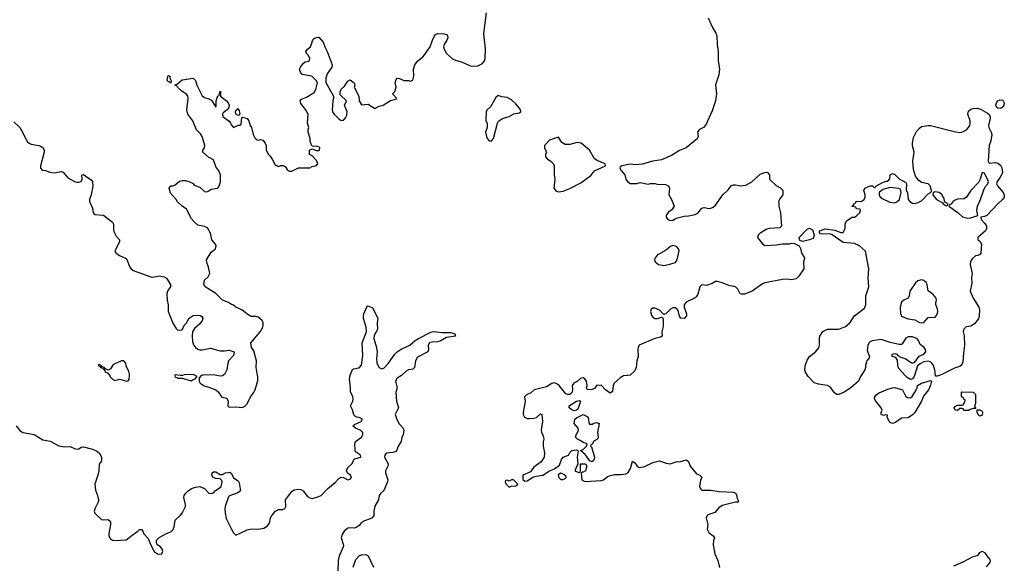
# Model space of a CAD drawing. Header units: inches. Extents: x 2396598 to 2566999, y 262085 to 451979.
# Tile 131 of 256: x 2425861 to 2434648, y 388324 to 393173. Entities that reach past the tile are written whole.
import ezdxf

# ---------------------------------------------------------------- set-up
doc = ezdxf.new("R2010")
doc.units = ezdxf.units.IN
doc.header["$MEASUREMENT"] = 0
for name, color, linetype in [('C4328', 7, 'Continuous'), ('C4329', 7, 'Continuous'), ('C4338', 7, 'Continuous'), ('C4339', 7, 'Continuous')]:
    doc.layers.add(name, color=color, linetype=linetype)

msp = doc.modelspace()

# ---------------------------------------------------------------- linework, layer by layer
at = {"layer": 'C4328', "color": 5}
for points, elevation in [([(2425830, 389550.8), (2425862, 389510), (2425890, 389490.4), (2425990, 389473), (2426066.1, 389426.1), (2426133.7, 389413.7), (2426210.8, 389370.8), (2426262, 389362), (2426310, 389366.8), (2426350, 389346.8), (2426370, 389342.8), (2426390, 389346), (2426410, 389358.8), (2426430, 389362.8), (2426510, 389341), (2426550, 389324.9), (2426570, 389310.4), (2426590, 389271), (2426592.4, 389247.6), (2426587.5, 389232.5), (2426570.5, 389209.5), (2426567.7, 389150), (2426559.1, 389110), (2426530.3, 389030), (2426537, 388977), (2426555.8, 388930), (2426564.4, 388890), (2426561.6, 388870), (2426530.5, 388810), (2426524.9, 388790), (2426530.8, 388770), (2426590, 388714.8), (2426610, 388710.6), (2426650, 388714.4), (2426670, 388696), (2426670.4, 388670), (2426655.3, 388590), (2426658, 388570), (2426670, 388543.8), (2426690, 388530.4), (2426710, 388526.3), (2426810, 388534.9), (2426836, 388550), (2426863.5, 388576.5), (2426914, 388610), (2426930, 388626), (2426950, 388624.7), (2426961, 388610), (2426970, 388586), (2427006.2, 388546.2), (2427030, 388486), (2427062, 388430), (2427091.3, 388410), (2427110, 388404.9), (2427130, 388408.2), (2427138.7, 388430), (2427133.6, 388450), (2427118, 388470), (2427089.2, 388490), (2427080.9, 388510), (2427082.7, 388530), (2427104.7, 388555.3), (2427170, 388590.5), (2427210, 388603.8), (2427230, 388626), (2427239.8, 388650), (2427249.8, 388710.2), (2427294, 388750), (2427309.7, 388770), (2427340.7, 388830), (2427340.7, 388850), (2427326, 388910), (2427329.2, 388930), (2427344, 388950), (2427364, 388970), (2427395.3, 388990), (2427430, 389003.8), (2427470, 389008.4), (2427511.7, 388991.7), (2427550, 388950.4), (2427570, 388945.7), (2427590, 388953.4), (2427607.3, 388972.7), (2427632.6, 388987.4), (2427658, 389010), (2427669, 389049), (2427664, 389064), (2427650, 389078), (2427610, 389081.2), (2427589, 389090), (2427577.2, 389110), (2427579, 389130), (2427590, 389141), (2427610, 389138.8), (2427650, 389114.8), (2427670, 389114.8), (2427698, 389130), (2427735.9, 389135.9), (2427750, 389126), (2427770, 389086), (2427810, 389061), (2427821.1, 389041.1), (2427832, 388970), (2427806.8, 388953.2), (2427734, 388926), (2427724, 388916), (2427693.6, 388830), (2427691.1, 388810), (2427693.7, 388770), (2427704.1, 388724.1), (2427750, 388627.7), (2427770, 388594.8), (2427790, 388576), (2427890, 388623), (2427930, 388630.5), (2427991.5, 388628.5), (2428041.2, 388638.8), (2428070, 388655.5), (2428090, 388681), (2428100.5, 388730), (2428111.3, 388750), (2428144.2, 388790), (2428170, 388804.9), (2428210, 388803.7), (2428227.5, 388812.5), (2428235.6, 388830), (2428232.7, 388890), (2428290, 388963.8), (2428310, 388978.7), (2428350, 388985.2), (2428370, 388983.1), (2428390.2, 388970.2), (2428430, 388920.5), (2428450, 388907.7), (2428470, 388903), (2428523.1, 388916.9), (2428550, 388930.4), (2428609.8, 388990.2), (2428675.6, 389044.4), (2428710, 389080.4), (2428730, 389093.4), (2428750, 389091), (2428790, 389068.4), (2428810, 389074.8), (2428822.7, 389090), (2428812.3, 389110), (2428787, 389127), (2428778, 389150), (2428790, 389178.8), (2428826, 389210), (2428850, 389254.8), (2428905.2, 389270), (2428902.7, 389290), (2428859.3, 389319.3), (2428854, 389334), (2428853.3, 389390), (2428858.4, 389410), (2428911.6, 389450), (2428923, 389470), (2428923.6, 389490), (2428906.6, 389510), (2428857.2, 389530), (2428834, 389550), (2428850, 389562.8), (2428909.2, 389590), (2428919, 389610), (2428890, 389623.7), (2428870, 389626.6), (2428850, 389639.3), (2428842, 389650), (2428832.3, 389692.3), (2428814, 389730), (2428834, 389770), (2428837.2, 389790), (2428833.2, 389810), (2428813.2, 389853.2), (2428814.5, 389890), (2428805.6, 389970), (2428809.7, 390000)], 60), ([(2426664.2, 390000), (2426666, 389990), (2426690, 389966), (2426710, 389956), (2426754.6, 389965.4), (2426795.9, 389955.9), (2426810, 389947.7), (2426828.9, 389951.1), (2426837.2, 389962.8), (2426840.4, 390000)], 80), ([(2427247, 390000), (2427244.7, 389995.3), (2427250, 389984.7), (2427262, 389982), (2427270, 389974), (2427310, 389974), (2427390, 389952), (2427410, 389964.7), (2427426, 389970), (2427446, 389990), (2427425.6, 390000)], 80), ([(2427315, 390000), (2427310, 389998), (2427295, 390000)], 80), ([(2427487.8, 390000), (2427482, 389998), (2427462, 389978), (2427462, 389950), (2427471.6, 389931.6), (2427507.5, 389907.5), (2427550, 389896), (2427610.5, 389870.5), (2427632.8, 389852.8), (2427665.5, 389805.5), (2427710, 389796), (2427720.7, 389770), (2427718, 389730), (2427730, 389718), (2427790, 389720.7), (2427850, 389714.8), (2427870, 389726), (2427890, 389746), (2427920.7, 389810), (2427951.1, 389848.9), (2427961.6, 389870), (2427984.8, 389955.2), (2427985.1, 389990), (2427983.3, 390000)], 80), ([(2427674.7, 390000), (2427670, 389997.2), (2427650, 389994), (2427617.9, 390000)], 80), ([(2429268.5, 390000), (2429230, 389974.5), (2429213.4, 389950), (2429230.7, 389890), (2429219.3, 389850), (2429223.7, 389770), (2429242, 389710), (2429210.4, 389650), (2429225.7, 389605.7), (2429248.2, 389568.2), (2429284.7, 389530), (2429290.7, 389510.7), (2429283, 389470), (2429271.9, 389448.1), (2429265.5, 389410), (2429238.4, 389370), (2429226.9, 389333.1), (2429218, 389322), (2429190, 389311.5), (2429132.5, 389307.5), (2429119.3, 389290), (2429116.4, 389270), (2429148.4, 389210), (2429146, 389190), (2429126, 389150), (2429125.5, 389130), (2429147.9, 389067.9), (2429144.4, 389050), (2429110, 388974), (2429084, 388950), (2429070.5, 388930), (2429064.4, 388890), (2429030, 388834), (2429021.3, 388790), (2429022, 388750), (2429007.3, 388730), (2428990, 388719.6), (2428938, 388702), (2428912.8, 388687.2), (2428890, 388661.2), (2428870, 388646.6), (2428850, 388638.4), (2428810, 388640.7), (2428790, 388637), (2428755.5, 388610), (2428738, 388582), (2428730.4, 388550), (2428750, 388486), (2428747.7, 388470), (2428711.7, 388388.3), (2428702, 388350), (2428699.5, 388250)], 60), ([(2428838.4, 388290), (2428860.8, 388359.2), (2428889.4, 388390), (2428910, 388400.5), (2428950, 388404), (2428972.2, 388392.2), (2429017.3, 388290)], 60)]:
    msp.add_lwpolyline(points, dxfattribs=dict(at, elevation=elevation))
at = {"layer": 'C4329', "color": 5}
for points, elevation in [([(2427983.3, 390000), (2427971, 390070), (2427974.3, 390130), (2427950, 390218), (2427928.7, 390250), (2427925.2, 390290), (2428010, 390390.8), (2428030, 390431.3), (2428035.1, 390450), (2428033.6, 390470), (2428024.5, 390490), (2427990, 390518.4), (2427970, 390524.2), (2427926.9, 390526.9), (2427888.6, 390548.6), (2427844.9, 390584.9), (2427790, 390609.5), (2427770, 390626), (2427752, 390632), (2427724, 390650), (2427669.7, 390669.7), (2427610, 390729.5), (2427515.3, 390790), (2427504, 390810), (2427509.2, 390850), (2427542, 390878), (2427557.2, 390910), (2427546, 390966), (2427530, 391006), (2427529.3, 391030.7), (2427570, 391098), (2427608.7, 391130), (2427614.6, 391154.6), (2427608.7, 391170), (2427575.3, 391210), (2427564, 391270), (2427536.2, 391316.2), (2427510, 391329.5), (2427450, 391339.3), (2427417.2, 391370), (2427395.5, 391395.5), (2427350, 391482), (2427309.5, 391509.5), (2427270, 391549), (2427257.2, 391570), (2427206, 391626), (2427195.3, 391670), (2427210, 391692), (2427230, 391691), (2427250, 391698.8), (2427287.2, 391732.8), (2427310, 391739.1), (2427337.5, 391737.5), (2427370.7, 391730.7), (2427410, 391711.3), (2427418, 391698), (2427470, 391678), (2427510, 391641), (2427530, 391638), (2427550, 391646), (2427570, 391661), (2427626, 391670), (2427638.6, 391681.4), (2427652.5, 391727.5), (2427652.3, 391790), (2427636, 391830), (2427615.3, 391855.3), (2427590, 391922.7), (2427546.6, 391946.6), (2427495.3, 391990), (2427495.3, 392010), (2427509.1, 392030.9), (2427512.7, 392050), (2427489.5, 392130), (2427475.2, 392155.2), (2427439.3, 392190), (2427406.6, 392270), (2427362.7, 392330), (2427356, 392350), (2427352.7, 392370), (2427365.6, 392470), (2427362, 392490), (2427348.2, 392508.2), (2427310, 392533.6), (2427269.2, 392570), (2427262, 392582), (2427246, 392590), (2427270, 392601), (2427310, 392637.3), (2427410.5, 392650.5), (2427430, 392631.3), (2427443, 392590), (2427490, 392494.8), (2427510, 392477.3), (2427550, 392467.3), (2427574, 392454), (2427610, 392394), (2427614.6, 392405.4), (2427614, 392450), (2427630, 392494), (2427642, 392498), (2427648, 392530), (2427654, 392534), (2427652, 392490), (2427706.8, 392450), (2427722.8, 392430), (2427730.8, 392410), (2427726.8, 392390), (2427714, 392370), (2427676.8, 392343.2), (2427670.7, 392330), (2427673.4, 392310), (2427729.1, 392269.1), (2427743.8, 392250), (2427750, 392231.3), (2427770, 392211.3), (2427810, 392231), (2427828.7, 392231.3), (2427839, 392241), (2427843.1, 392296.9), (2427850, 392302), (2427890.6, 392290.6), (2427904.7, 392270), (2427918, 392230), (2427931, 392210), (2427944, 392150), (2427959.9, 392119.9), (2427970, 392106), (2427981.4, 392101.4), (2427990, 392098.8), (2428010, 392102.8), (2428030, 392098), (2428052, 392070), (2428062, 392050), (2428062, 392010), (2428082, 391970), (2428096.9, 391956.9), (2428114, 391930), (2428139.6, 391879.6), (2428170, 391864.7), (2428190, 391872), (2428211.6, 391871.6), (2428230, 391862), (2428250, 391832), (2428270, 391822), (2428290, 391822), (2428348.7, 391851.3), (2428450, 391851.3), (2428470, 391864.7), (2428510, 391872), (2428522, 391890), (2428510, 391918), (2428470, 391958), (2428448, 391970), (2428448.4, 392008.4), (2428470, 392022), (2428506, 392006), (2428530, 392007.3), (2428535.3, 392010), (2428539, 392030), (2428530, 392039), (2428510, 392044), (2428482, 392042), (2428470, 392046), (2428461.2, 392061.2), (2428453.2, 392090), (2428452.7, 392112.7), (2428435.3, 392170), (2428435.3, 392190), (2428442, 392210), (2428429.3, 392250), (2428434, 392330), (2428411.4, 392371.4), (2428370, 392424), (2428362.7, 392450), (2428375.1, 392464.9), (2428419.4, 392480.6), (2428490, 392522.8), (2428505.2, 392550), (2428518, 392610), (2428508, 392630), (2428468.9, 392668.9), (2428383.2, 392683.2), (2428365.6, 392705.6), (2428359.3, 392730), (2428366.6, 392750), (2428390, 392783), (2428410, 392796.3), (2428438, 392802), (2428448, 392810), (2428449, 392830), (2428435.5, 392855.5), (2428422, 392870), (2428415.3, 392890), (2428428.7, 392910), (2428455.3, 392930), (2428475.5, 392984.5), (2428490, 393004.7), (2428510, 393014.8), (2428530, 393016), (2428570, 392971.3), (2428583, 392930), (2428605.5, 392890), (2428650.7, 392770), (2428647.7, 392750), (2428603.8, 392690), (2428592.7, 392650), (2428592.5, 392612.5), (2428660.7, 392490), (2428662, 392470), (2428656.3, 392450), (2428650.4, 392370), (2428654, 392350), (2428666.7, 392330), (2428710, 392287.2), (2428730, 392273.4), (2428750, 392275.3), (2428770, 392297.1), (2428779.6, 392320.4), (2428783.5, 392350), (2428759.5, 392410), (2428779, 392450), (2428722.5, 392502.5), (2428720.7, 392530), (2428730, 392553.4), (2428759.6, 392580.4), (2428790, 392624.7), (2428810, 392636), (2428844.7, 392610), (2428851, 392590), (2428844.7, 392570), (2428887.3, 392490), (2428891, 392450), (2428910, 392412), (2428970, 392418), (2429030, 392382), (2429070, 392402), (2429106, 392410), (2429170, 392451.3), (2429216.4, 392463.6), (2429226, 392470), (2429188, 392510), (2429209.1, 392530.9), (2429219.3, 392560.7), (2429221.2, 392570), (2429212.7, 392610), (2429221.5, 392638.5), (2429230, 392650.6), (2429250, 392647.3), (2429290, 392630.8), (2429330, 392631), (2429350, 392624.7), (2429370, 392632), (2429378, 392670), (2429375.1, 392730), (2429387.6, 392770), (2429410, 392802), (2429459.2, 392840.8), (2429477.6, 392862.4), (2429493.3, 392890), (2429525.6, 392930), (2429545.1, 392990), (2429563.6, 393030), (2429570, 393039.1), (2429590, 393050.7), (2429650, 393046.8), (2429670, 393041), (2429678.8, 393030), (2429680.7, 393010), (2429674, 392990), (2429647.7, 392950), (2429643.8, 392930), (2429648.2, 392910), (2429670, 392870.8), (2429723.4, 392823.4), (2429750, 392810.6), (2429810, 392794.8), (2429890, 392758), (2429950, 392760.4), (2429990, 392780.7), (2430000, 392793.3)], 80), ([(2425810, 392261), (2425861, 392210), (2425886.8, 392170), (2425902.8, 392130), (2425930, 392084.7), (2425944.7, 392070), (2425962, 392062), (2426032.1, 392052.1), (2426050, 392045.5), (2426070.3, 392030.3), (2426078, 392010), (2426079.3, 391990), (2426046.8, 391870), (2426047.5, 391847.5), (2426062, 391830), (2426090, 391827.7), (2426130, 391813), (2426170, 391807.7), (2426230, 391818.4), (2426250, 391812.7), (2426290, 391762.8), (2426350, 391730.6), (2426370, 391724.4), (2426390, 391723.8), (2426408.7, 391730), (2426417.2, 391750), (2426415.3, 391784.7), (2426418, 391790), (2426430, 391793.4), (2426501.7, 391741.7), (2426510.5, 391730), (2426513.2, 391686.8), (2426498.8, 391610), (2426482.8, 391570), (2426482.8, 391550), (2426510.5, 391490.5), (2426517.3, 391450), (2426530, 391434.8), (2426610, 391428.5), (2426690, 391367.7), (2426698.3, 391350), (2426697.4, 391310), (2426702.4, 391282.4), (2426722.7, 391242.7), (2426750.7, 391210), (2426750.8, 391190), (2426711, 391110), (2426721, 391090), (2426750.8, 391070), (2426806.1, 391046.1), (2426816.7, 391036.7), (2426837.7, 390977.7), (2426854.1, 390954.1), (2426875.1, 390935.1), (2427030, 390878.7), (2427050, 390875.3), (2427110, 390888.5), (2427150, 390880.5), (2427170, 390866), (2427206, 390810), (2427206, 390790), (2427182.4, 390757.6), (2427173.4, 390730), (2427177.6, 390670), (2427186.7, 390630), (2427187.3, 390570), (2427230, 390461), (2427258.3, 390418.3), (2427270, 390408), (2427290, 390403), (2427310, 390407.7), (2427332.3, 390450), (2427349.7, 390470.3), (2427372.7, 390510), (2427382.3, 390517.7), (2427410, 390534.4), (2427450, 390538.4), (2427473.7, 390533.7), (2427485.8, 390525.8), (2427495.5, 390510), (2427490.4, 390490), (2427470, 390461.2), (2427422.3, 390417.7), (2427404.4, 390390), (2427400.4, 390350), (2427402.6, 390302.6), (2427413.5, 390273.5), (2427430.6, 390250), (2427450, 390233), (2427470, 390228.2), (2427490, 390228), (2427562.5, 390242.5), (2427650, 390220.5), (2427690, 390219.1), (2427730, 390224), (2427774.8, 390210), (2427770, 390178), (2427724.7, 390130), (2427718, 390110), (2427710.8, 390050), (2427690, 390009), (2427674.7, 390000)], 80), ([(2428809.7, 390000), (2428810, 390002), (2428830, 390051.3), (2428841.5, 390058.5), (2428890, 390067.7), (2428911.8, 390090), (2428922, 390178), (2428918.3, 390290), (2428954.7, 390390), (2428953, 390430), (2428930, 390509), (2428928.6, 390530), (2428931.8, 390550), (2428963.2, 390616.8), (2428970, 390621), (2429010, 390602.8), (2429056.3, 390510), (2429050.7, 390470), (2429055.5, 390410), (2429025.2, 390354.8), (2429021.7, 390330), (2429046, 390250), (2429050.3, 390210), (2429044.4, 390150), (2429047, 390110), (2429068.4, 390070), (2429090, 390058.7), (2429110, 390064.4), (2429153.6, 390110), (2429207.6, 390190), (2429228.8, 390211.2), (2429265.7, 390234.3), (2429342.9, 390270), (2429390, 390310.3), (2429420.9, 390330), (2429530, 390385.3), (2429550.3, 390390.3), (2429630, 390381.6), (2429690, 390384), (2429710, 390382), (2429744.7, 390370), (2429750, 390349.2), (2429670, 390339.3), (2429614.2, 390305.8), (2429590, 390299.6), (2429542.4, 390297.6), (2429518, 390290), (2429506, 390270), (2429510.8, 390230), (2429504.7, 390210), (2429410, 390162.7), (2429392.2, 390130), (2429384.9, 390070), (2429370, 390057), (2429330, 390049.5), (2429310, 390038), (2429275.4, 390004.6), (2429268.5, 390000)], 60), ([(2426840.4, 390000), (2426841.2, 390010), (2426835.5, 390035.5), (2426810, 390086), (2426808.7, 390110), (2426790, 390128.7), (2426770, 390129), (2426710, 390102), (2426690.8, 390090), (2426670, 390058), (2426650, 390046), (2426620.4, 390060.4), (2426618, 390070), (2426596.4, 390076.4), (2426590, 390086), (2426582, 390082), (2426586, 390090), (2426570, 390098), (2426564.7, 390095.3), (2426562, 390090), (2426579.6, 390079.6), (2426582, 390070), (2426603.6, 390063.6), (2426610, 390054), (2426618, 390058), (2426614, 390050), (2426622, 390042), (2426624.7, 390030), (2426643.6, 390023.6), (2426663.6, 390003.6), (2426664.2, 390000)], 80), ([(2427295, 390000), (2427250, 390006), (2427247, 390000)], 80), ([(2427425.6, 390000), (2427408.4, 390008.4), (2427330, 390006), (2427315, 390000)], 80), ([(2427617.9, 390000), (2427590, 390005.2), (2427496.9, 390003.1), (2427487.8, 390000)], 80)]:
    msp.add_lwpolyline(points, dxfattribs=dict(at, elevation=elevation))
at = {"layer": 'C4329', "color": 5, "elevation": 80}
for points in [[(2427210, 392608), (2427198, 392618), (2427190, 392618), (2427178, 392630), (2427182, 392670), (2427190, 392676), (2427202, 392670), (2427202, 392650), (2427211.6, 392628.4)], [(2427810, 392319), (2427789.2, 392330), (2427786, 392350), (2427790, 392362), (2427810, 392382), (2427821, 392361), (2427824.7, 392335.3), (2427818.8, 392321.2)]]:
    msp.add_lwpolyline(points, close=True, dxfattribs=at)
at = {"layer": 'C4338', "color": 5, "elevation": 80}
for points in [[(2431284, 390000), (2431250, 389995.1), (2431220.9, 389979.1), (2431166.8, 389930), (2431157.3, 389910), (2431150, 389858), (2431130, 389842), (2431088.7, 389870), (2431050, 389912.3), (2431010, 389908.7), (2430993.4, 389886.6), (2430970, 389874), (2430928, 389870), (2430919, 389890), (2430925.2, 389910), (2430919.3, 389950), (2430904, 389970), (2430890, 389979.3), (2430870, 389975.1), (2430835.6, 389944.4), (2430806, 389930), (2430791, 389910), (2430795.2, 389875.2), (2430790.4, 389850), (2430770, 389829.3), (2430750, 389829.2), (2430736, 389836), (2430676, 389910), (2430650, 389926.6), (2430627.1, 389932.9), (2430610, 389929), (2430561.1, 389898.9), (2430464.5, 389875.5), (2430450, 389869), (2430419, 389841), (2430386, 389830), (2430367.3, 389810), (2430370.7, 389770), (2430354, 389670), (2430354.8, 389650), (2430367.3, 389627.3), (2430390, 389616), (2430410, 389614.8), (2430450, 389617.3), (2430474, 389626), (2430510, 389656), (2430522, 389650), (2430527.3, 389590), (2430515.3, 389515.3), (2430518, 389490), (2430531, 389470), (2430536, 389450), (2430538, 389430), (2430531.6, 389408.4), (2430531.3, 389370), (2430544.7, 389310), (2430541, 389270), (2430516, 389230), (2430450, 389182), (2430419.8, 389140.2), (2430351.3, 389110), (2430351.3, 389071.3), (2430370, 389058), (2430390, 389061), (2430445.2, 389094.8), (2430470, 389102.8), (2430530, 389111), (2430588, 389150), (2430633.2, 389166.8), (2430679, 389201), (2430695.3, 389250), (2430710, 389271.3), (2430758, 389290), (2430770, 389312), (2430788, 389330), (2430830, 389334.8), (2430842, 389330), (2430843.6, 389323.6), (2430837.3, 389270), (2430842, 389210), (2430814, 389150), (2430850, 389134), (2430862, 389138), (2430866, 389150), (2430866, 389210), (2430911.3, 389211.3), (2430922, 389190), (2430911.3, 389150), (2430890, 389138), (2430882, 389138), (2430872.7, 389127.3), (2430878, 389070), (2430898, 389058), (2430910, 389054.8), (2431050, 389062.8), (2431070, 389068), (2431105.3, 389094.7), (2431130, 389106.4), (2431170, 389115.5), (2431230, 389115.5), (2431270, 389123), (2431290, 389134), (2431311.6, 389170), (2431330, 389236), (2431350, 389221), (2431370.3, 389190.3), (2431390, 389179.5), (2431430, 389185.3), (2431510, 389223), (2431570, 389237.3), (2431630, 389216.4), (2431667.3, 389212.7), (2431730, 389233.4), (2431750, 389230.7), (2431810, 389246), (2431830, 389232), (2431846, 389190), (2431901.4, 389121.4), (2431932, 389110), (2431950, 389092), (2431937.3, 389062.7), (2431928, 389012), (2431933.2, 388993.2), (2431942.4, 388982.4), (2431950, 388977.3), (2432030, 388976.4), (2432104.1, 388964.1), (2432230, 388957.3), (2432250, 388950.8), (2432261, 388930), (2432261, 388910), (2432272, 388888), (2432274, 388870), (2432250, 388869), (2432130, 388840.9), (2432099.9, 388820.1), (2432064.1, 388775.9), (2432003.4, 388756.6), (2431996, 388750), (2431988, 388730), (2432002, 388670), (2431996, 388630), (2432010, 388598), (2432051.3, 388570), (2432061, 388550), (2432053.4, 388526.6), (2432050.5, 388490), (2432064.4, 388410), (2432090.4, 388350.4), (2432106, 388286)], [(2433370.3, 390000), (2433364, 389990), (2433347.3, 389950), (2433277, 389890), (2433220.3, 389850), (2433170, 389829), (2433150, 389831.1), (2433130, 389846.6), (2433095.9, 389895.9), (2433070.8, 389910.8), (2432990, 389921.5), (2432950, 389933.3), (2432896.9, 389990), (2432890.7, 390000)], [(2433847.2, 390000), (2433844, 389990), (2433830.2, 389969.8), (2433810, 389964.8), (2433780.6, 389980.6), (2433763.1, 390000)], [(2434067.9, 390000), (2434050, 389993.6), (2434034, 389994), (2434033.2, 390000)], [(2434199, 388301), (2434281.5, 388338.5), (2434370, 388386), (2434405.2, 388394.8), (2434418, 388402), (2434430, 388422), (2434450, 388431.3), (2434470, 388422), (2434499.6, 388379.6), (2434512, 388370), (2434522, 388350), (2434518, 388330), (2434487.3, 388292.7)]]:
    msp.add_lwpolyline(points, dxfattribs=at)
for points in [[(2433650, 389569.8), (2433630, 389579.7), (2433620.5, 389590), (2433604, 389630), (2433606, 389646), (2433590, 389648.7), (2433570, 389642), (2433549.7, 389650), (2433549.7, 389670), (2433557, 389690), (2433549.8, 389710), (2433500.5, 389770), (2433489.8, 389790), (2433492.8, 389810), (2433507.3, 389830), (2433530, 389844.4), (2433610, 389877.4), (2433650, 389890.2), (2433671.4, 389891.4), (2433738.8, 389870), (2433770.6, 389810.6), (2433783.4, 389803.4), (2433810, 389800.7), (2433826.8, 389813.2), (2433849.2, 389850), (2433869.2, 389890), (2433873.2, 389910), (2433908.5, 389931.5), (2433990, 389953.7), (2433998.8, 389950), (2433990, 389912.7), (2433970.2, 389870), (2433925.7, 389814.3), (2433910, 389769.6), (2433848.7, 389670), (2433830, 389649.8), (2433790, 389622.7), (2433730, 389619.3), (2433670, 389576.3)], [(2434290, 389686), (2434282, 389702), (2434270, 389706), (2434250, 389706), (2434230, 389686), (2434208.7, 389690), (2434202, 389710), (2434210, 389722), (2434230, 389734), (2434270, 389734), (2434282, 389738), (2434296.4, 389763.6), (2434298, 389778), (2434287.3, 389787.3), (2434282, 389802), (2434266, 389810), (2434266, 389850), (2434270, 389854), (2434370, 389850.5), (2434390.4, 389830), (2434390.8, 389749.2), (2434382, 389722), (2434394, 389706), (2434370, 389706), (2434343.6, 389696.4), (2434330, 389686)], [(2430810, 389685.2), (2430790, 389693.2), (2430766, 389710), (2430765.2, 389730), (2430829.7, 389770.3), (2430856.3, 389776.3), (2430864.7, 389770), (2430861, 389750), (2430841, 389699), (2430830, 389689)], [(2430970, 389564.7), (2430985.6, 389574.4), (2431010, 389581), (2431031.3, 389570), (2431017.3, 389490), (2431024.7, 389450), (2431022, 389438), (2431012, 389428), (2430985.4, 389414.6), (2430970, 389386), (2430958, 389382), (2430954, 389370), (2430963.6, 389363.6), (2430990.7, 389270), (2430986.8, 389253.2), (2430970, 389228), (2430950, 389238), (2430911.8, 389291.8), (2430866, 389330), (2430890, 389338), (2430918, 389370), (2430926, 389390), (2430890, 389402), (2430874.5, 389414.5), (2430839, 389430), (2430822.7, 389450), (2430826.6, 389470), (2430849.2, 389510), (2430844, 389530), (2430809.2, 389570), (2430814, 389610), (2430830, 389622.8), (2430890, 389652), (2430931.3, 389630), (2430938, 389610), (2430939.6, 389579.6), (2430946.4, 389566.4)], [(2434430, 389638), (2434422, 389642), (2434406, 389670), (2434406, 389694), (2434430, 389692), (2434450, 389682), (2434454.8, 389670), (2434450, 389646)], [(2430690, 389128), (2430666, 389114), (2430672, 389090), (2430690, 389072), (2430710, 389072), (2430730, 389082), (2430738, 389090), (2430738, 389098), (2430716.4, 389116.4)], [(2430250, 389068), (2430230, 389058), (2430210, 389066), (2430198, 389062), (2430194, 389050), (2430202, 389030), (2430230, 389002), (2430248, 389012), (2430290, 389014), (2430306, 389030), (2430267.3, 389067.3)]]:
    msp.add_lwpolyline(points, close=True, dxfattribs=at)
at = {"layer": 'C4339', "color": 5, "elevation": 80}
for points in [[(2430000, 392793.3), (2430013.2, 392810), (2430016, 392830), (2430017, 392910), (2430002.4, 393050), (2430026.3, 393233.7)], [(2432006, 393190), (2432039.7, 393110), (2432073.6, 393053.6), (2432082.6, 393030), (2432085.3, 392950), (2432095.3, 392890), (2432095.6, 392810), (2432106.5, 392730), (2432099.4, 392680.6), (2432070.3, 392590.3), (2432078.3, 392510), (2432070, 392448), (2432039.9, 392360.1), (2431985.1, 392234.9), (2431962.8, 392210), (2431927.3, 392192.7), (2431910, 392173.2), (2431914.9, 392130), (2431908.2, 392110), (2431810, 392029.6), (2431750, 392005.6), (2431677.1, 391962.9), (2431590, 391923.6), (2431510, 391912.3), (2431415.6, 391884.4), (2431357.2, 391877.2), (2431310, 391884), (2431234, 391870), (2431221, 391859), (2431218, 391850), (2431224.7, 391830), (2431262, 391790), (2431270.9, 391750.9), (2431284.7, 391730), (2431310, 391711.3), (2431370, 391712), (2431398, 391722), (2431470, 391706), (2431491.1, 391711.1), (2431530, 391712), (2431550, 391704.7), (2431623.6, 391703.6), (2431650, 391692), (2431658.8, 391670), (2431654.8, 391610), (2431678, 391570), (2431702, 391510), (2431682, 391478), (2431650, 391455.3), (2431631, 391430), (2431631, 391410), (2431646, 391390), (2431670, 391382.8), (2431690, 391386), (2431718.9, 391401.1), (2431790, 391421), (2431830, 391422.8), (2431890, 391434.8), (2431911.7, 391448.3), (2431950, 391491), (2431970, 391498.8), (2432010, 391487.7), (2432030, 391490.5), (2432050, 391500.5), (2432070, 391519.1), (2432137, 391610), (2432184.4, 391655.6), (2432210, 391690.7), (2432230, 391700.7), (2432250, 391700.7), (2432290, 391690.6), (2432342.5, 391697.5), (2432394.5, 391725.5), (2432470, 391796), (2432510, 391811.3), (2432531.6, 391811.6), (2432554, 391790), (2432554, 391750), (2432614, 391690), (2432650, 391674), (2432672, 391652), (2432672, 391610), (2432643.6, 391576.4), (2432632, 391550), (2432636, 391536), (2432634.8, 391510), (2432650.4, 391450.4), (2432659.3, 391330), (2432643.8, 391316.2), (2432550, 391311.5), (2432530, 391303), (2432468.2, 391270), (2432450.4, 391250), (2432445.5, 391230), (2432490, 391174.8), (2432510, 391157.3), (2432615.1, 391164.9), (2432670, 391174.4), (2432730, 391173.4), (2432750, 391179.1), (2432775.9, 391175.9), (2432816.3, 391156.3), (2432830.6, 391130.6), (2432838.8, 391090), (2432864.7, 391050), (2432857.3, 391010), (2432859.3, 390950), (2432814.9, 390885.1), (2432790, 390861.6), (2432750, 390851.2), (2432710, 390857.3), (2432670, 390856.9), (2432510, 390826), (2432490, 390816), (2432398.8, 390750), (2432330, 390725.1), (2432304.1, 390724.1), (2432290, 390729), (2432270, 390769), (2432250, 390789.2), (2432190, 390801.2), (2432130, 390826), (2432090, 390837.2), (2432070, 390839), (2432039.9, 390820.1), (2431990, 390800.9), (2431950, 390809), (2431930, 390788.7), (2431914.4, 390725.6), (2431899.5, 390700.5), (2431888.7, 390691.3), (2431810, 390654.5), (2431790.7, 390630), (2431790.6, 390610), (2431810.7, 390550), (2431810.7, 390530), (2431790, 390506.6), (2431762, 390510), (2431750, 390528), (2431738.7, 390578.7), (2431729.5, 390590), (2431710, 390602), (2431690, 390602.6), (2431670, 390591.1), (2431630, 390551.8), (2431610, 390544), (2431570, 390581.3), (2431530, 390598.7), (2431510, 390600.9), (2431497.3, 390590), (2431490.5, 390570), (2431498.3, 390538.3), (2431510, 390519.1), (2431530, 390508), (2431551.8, 390508.2), (2431590, 390518.8), (2431596.3, 390516.3), (2431603.5, 390503.5), (2431604.9, 390435.1), (2431591, 390390), (2431596, 390350), (2431579.8, 390340.2), (2431530.7, 390329.3), (2431390, 390269), (2431380.5, 390250), (2431378.4, 390230), (2431381.6, 390170), (2431368.4, 390130), (2431361.6, 390070), (2431350, 390041.2), (2431310, 390003.7), (2431284, 390000)], [(2432890.7, 390000), (2432872.4, 390030), (2432867, 390050), (2432870, 390086.8), (2432890, 390137.1), (2432910, 390168.4), (2432967.5, 390212.5), (2432993.5, 390246.5), (2432998.7, 390270), (2432997.4, 390330), (2433002.2, 390350), (2433028.1, 390391.9), (2433070, 390412), (2433170, 390413.1), (2433230, 390437), (2433269.6, 390470), (2433311.8, 390530), (2433401, 390599), (2433412.8, 390630), (2433413.7, 390710), (2433438.5, 390790), (2433433.7, 390870), (2433439.5, 390950), (2433410, 391108), (2433356.6, 391156.6), (2433310, 391176), (2433210, 391184), (2433112.7, 391252.7), (2433090, 391264), (2433030, 391259), (2433010, 391262), (2432998, 391270), (2432998, 391290), (2433050, 391306), (2433134.4, 391294.4), (2433190, 391274), (2433210, 391274), (2433228, 391310), (2433228, 391350), (2433241.2, 391378.8), (2433290, 391412), (2433310, 391412), (2433330, 391422), (2433358, 391450), (2433366, 391470), (2433362, 391482), (2433330, 391486), (2433322, 391502), (2433290, 391506), (2433288, 391510), (2433302, 391518), (2433307.3, 391532.7), (2433322, 391538), (2433327.3, 391552.7), (2433370, 391552), (2433398, 391570), (2433406, 391590), (2433406, 391610), (2433395.3, 391650), (2433402, 391670), (2433450, 391692), (2433471.6, 391691.6), (2433490, 391674), (2433508.4, 391691.6), (2433560.2, 391719.8), (2433590, 391732), (2433610, 391734), (2433627.3, 391752.7), (2433628, 391790), (2433650, 391802), (2433670, 391792), (2433710, 391752), (2433770, 391722), (2433774.8, 391710), (2433771.6, 391651.6), (2433784.7, 391630), (2433790.8, 391570), (2433806, 391550), (2433830, 391537.3), (2433850, 391534.8), (2433878.6, 391541.4), (2433910, 391558), (2433970, 391621), (2433989.3, 391630.7), (2433999, 391641), (2433999, 391650), (2433987.6, 391690), (2433970, 391707.6), (2433910, 391720.7), (2433881.5, 391741.5), (2433856.9, 391776.9), (2433838, 391838), (2433830.6, 391910), (2433842.4, 391990), (2433827.4, 392047.4), (2433828.4, 392070), (2433838.5, 392121.5), (2433865.1, 392174.9), (2433890, 392204), (2433910, 392219.1), (2433970, 392230.2), (2433990, 392228.4), (2434211.3, 392171.3), (2434250, 392166.3), (2434270, 392170.2), (2434310, 392190.3), (2434329.7, 392210), (2434339.8, 392230), (2434344.8, 392250), (2434343.7, 392270), (2434322, 392330), (2434330, 392357.8), (2434350, 392375), (2434370, 392382), (2434410, 392382.9), (2434434.2, 392374.2), (2434499.3, 392339.3), (2434510.4, 392330), (2434521.7, 392310), (2434522, 392290), (2434506.7, 392230), (2434511.3, 392210), (2434532.1, 392170), (2434536.3, 392150), (2434527.3, 392092.7), (2434514.3, 392050), (2434504.9, 391910), (2434513.7, 391893.7), (2434570, 391898), (2434590, 391893.6), (2434613.8, 391873.8), (2434626.2, 391850), (2434631.2, 391810), (2434626.1, 391793.9), (2434612.6, 391767.4), (2434584.2, 391730), (2434577.6, 391710), (2434586.4, 391690), (2434637, 391630), (2434646.7, 391610), (2434646.4, 391590), (2434631.3, 391568.7), (2434589.2, 391530.8), (2434492.7, 391427.3), (2434470, 391416.9), (2434438, 391410), (2434442, 391390), (2434474.7, 391354.7), (2434488.2, 391330), (2434488, 391310), (2434478.8, 391290), (2434411, 391230), (2434412, 391210), (2434430, 391198), (2434446, 391170), (2434438, 391090), (2434430, 391078), (2434411.6, 391068.4), (2434390, 391068), (2434359.8, 391040.2), (2434345.2, 391014.8), (2434342.4, 390990), (2434360.7, 390910), (2434354.8, 390870), (2434358, 390822), (2434344.7, 390750), (2434371.3, 390690), (2434420.7, 390610), (2434425.5, 390585.5), (2434423.8, 390530), (2434416.5, 390503.5), (2434381.2, 390458.8), (2434350, 390439.5), (2434308.1, 390431.9), (2434284.7, 390410), (2434281, 390390), (2434290, 390354), (2434294, 390270), (2434282.6, 390197.4), (2434277.4, 390122.6), (2434270, 390095.1), (2434250, 390080.5), (2434210, 390067.1), (2434090, 390007.9), (2434067.9, 390000)], [(2433763.1, 390000), (2433704.7, 390064.7), (2433696.9, 390090), (2433696, 390136), (2433679, 390159), (2433648, 390170), (2433648.4, 390188.4), (2433670, 390194.8), (2433690, 390191), (2433698, 390178), (2433724, 390164), (2433770, 390148.4), (2433810, 390119.3), (2433830, 390110.5), (2433850, 390117.3), (2433889.7, 390170.3), (2433931.2, 390188.8), (2433946.6, 390210), (2433944.5, 390230), (2433932.3, 390250), (2433895.9, 390275.9), (2433882, 390310), (2433870, 390326), (2433830, 390344.5), (2433790, 390343.7), (2433768.7, 390331.3), (2433737.6, 390282.4), (2433730, 390276), (2433710, 390274.5), (2433630, 390292.6), (2433550, 390319.6), (2433470, 390309.7), (2433444.2, 390295.8), (2433430.4, 390270), (2433423.5, 390223.5), (2433444.7, 390170), (2433442, 390158), (2433422, 390130), (2433410.8, 390089.2), (2433410.7, 390070), (2433402, 390050), (2433370.3, 390000)], [(2434033.2, 390000), (2434026.8, 390050), (2434013.1, 390093.1), (2434002, 390110), (2433990, 390120.4), (2433970, 390125.7), (2433930, 390120.5), (2433896.5, 390103.5), (2433874.4, 390085.6), (2433847.2, 390000)]]:
    msp.add_lwpolyline(points, dxfattribs=at)
for points in [[(2430130, 392495.3), (2430110, 392478), (2430063.6, 392396.4), (2430030, 392366), (2430024.7, 392350), (2430022, 392270), (2430034, 392250), (2430034, 392210), (2430018, 392170), (2430026, 392130), (2430037.3, 392110), (2430050, 392091), (2430070, 392088.2), (2430090, 392112), (2430124, 392250), (2430133.6, 392266.4), (2430169.3, 392290.7), (2430230, 392308), (2430270, 392334), (2430319.3, 392340.7), (2430334, 392350), (2430329.2, 392370), (2430317, 392390), (2430290, 392421.2), (2430250, 392457.2), (2430210, 392479), (2430164.7, 392484.7)], [(2434610, 392382), (2434590, 392383.5), (2434580.5, 392390), (2434572.9, 392410), (2434577.7, 392430), (2434590, 392447.7), (2434610, 392458.9), (2434633.9, 392453.9), (2434648.1, 392430), (2434644.5, 392410), (2434630, 392389.8)], [(2430670, 392124), (2430590, 392098), (2430544.7, 392050), (2430544.7, 392030), (2430562, 391990), (2430554, 391970), (2430554, 391950), (2430572, 391930), (2430602, 391910), (2430622, 391890), (2430631.3, 391870), (2430630.7, 391790), (2430636.3, 391750), (2430626.8, 391670), (2430650, 391642.8), (2430670, 391637.3), (2430710, 391643), (2430770, 391667.3), (2430870, 391718), (2430957.5, 391782.5), (2430990, 391824.7), (2431088, 391870), (2431087.3, 391887.3), (2431015.5, 391915.5), (2430992.3, 391932.3), (2430945.1, 392010), (2430870.7, 392070.7), (2430836.1, 392076.1), (2430770, 392060.2), (2430730, 392059.8), (2430698.5, 392078.5)], [(2434450, 391809), (2434433.7, 391750), (2434418.2, 391721.8), (2434350.4, 391650), (2434310, 391589.6), (2434290, 391576.3), (2434230, 391571.6), (2434210, 391562.7), (2434191, 391550), (2434170, 391526), (2434158, 391522), (2434154, 391510), (2434234.2, 391454.2), (2434273.7, 391413.7), (2434321.4, 391401.4), (2434350, 391404.9), (2434413.2, 391426.8), (2434402.7, 391470), (2434409.3, 391509.3), (2434435.8, 391570), (2434465.1, 391654.9), (2434478, 391682), (2434500.7, 391710), (2434505.6, 391730), (2434470, 391804)], [(2433630, 391675.3), (2433562.8, 391657.2), (2433532, 391630), (2433531.3, 391610), (2433536.9, 391596.9), (2433556.9, 391576.9), (2433625.4, 391545.4), (2433670, 391538.8), (2433690, 391546.8), (2433712.7, 391570), (2433728, 391630), (2433722, 391662), (2433707.3, 391667.3)], [(2434030, 391636), (2434012, 391630), (2434011.3, 391610), (2434042, 391570), (2434098, 391538), (2434102, 391530), (2434130, 391514), (2434142, 391518), (2434146, 391530), (2434122, 391542), (2434114.6, 391554.6), (2434110, 391578), (2434090, 391612.7), (2434066, 391630)], [(2432850, 391193.2), (2432824.5, 391204.5), (2432817.2, 391230), (2432890, 391304), (2432910, 391314), (2432937.3, 391297.3), (2432951.3, 391250), (2432946, 391230), (2432938, 391222), (2432910, 391209.5)], [(2431690, 391158), (2431670, 391149.4), (2431624.7, 391115.3), (2431550, 391072.3), (2431533.4, 391050), (2431526.8, 391030), (2431533.2, 391013.2), (2431561, 390990), (2431610, 390979.5), (2431650, 390988.4), (2431712.8, 391007.2), (2431729.3, 391030), (2431746, 391110), (2431741.2, 391130), (2431727, 391147), (2431713.8, 391153.8)], [(2433910, 390852), (2433875.8, 390844.2), (2433854.6, 390825.4), (2433806, 390750), (2433800.5, 390710), (2433790.8, 390690), (2433750, 390672), (2433730, 390652.7), (2433717.3, 390610), (2433720.7, 390550), (2433730.7, 390530), (2433741.7, 390521.7), (2433790, 390505.3), (2433850, 390495.8), (2433890, 390473.4), (2433910, 390467.6), (2433930, 390472.2), (2433970, 390516.4), (2434030, 390519.3), (2434050, 390542.8), (2434055.1, 390570), (2434052.8, 390592.8), (2434037, 390630), (2434037, 390650), (2434043.7, 390670), (2434040.9, 390690), (2434010, 390725.2), (2433970, 390755.3), (2433964.5, 390770), (2433960.9, 390810), (2433949.3, 390830), (2433930, 390846.6)]]:
    msp.add_lwpolyline(points, close=True, dxfattribs=at)

doc.saveas('drawing.dxf')
